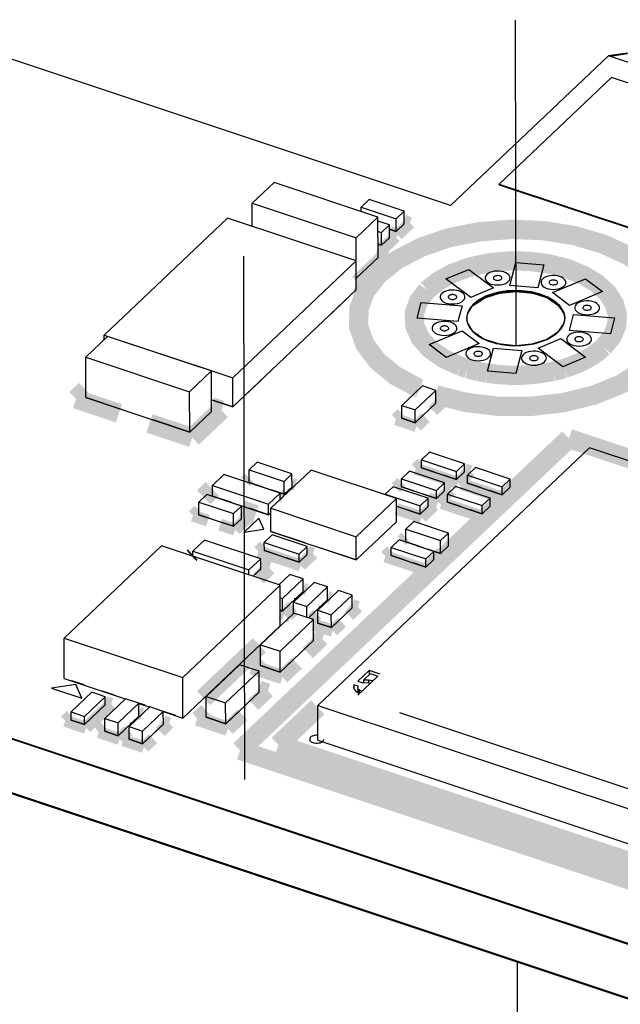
# Model space of a CAD drawing. Extents: x 0 to 1189, y 0 to 841.
# Tile 218 of 256: x 605 to 612, y 387 to 400. Entities that reach past the tile are written whole.
import ezdxf

# ---------------------------------------------------------------- set-up
doc = ezdxf.new("R2010")
doc.units = 0
doc.header["$LTSCALE"] = 65.395
doc.linetypes.add('DASHED', pattern=[0.2, 0.1, -0.1])
doc.layers.get('0').update_dxf_attribs({"linetype": 'CONTINUOUS'})
for name, color, linetype in [('ECAD_CC0402', 7, 'CONTINUOUS'), ('ECAD_CC0603', 7, 'CONTINUOUS'), ('ECAD_CC1206', 7, 'CONTINUOUS'), ('ECAD_FBGA_1D_20C_256SP_17W', 7, 'CONTINUOUS'), ('ECAD_FUSE_6D6_2SP_7D34W5D1', 7, 'CONTINUOUS'), ('ECAD_GOLD_FINGER_2D54_1X8S', 7, 'CONTINUOUS'), ('ECAD_LC0603', 7, 'CONTINUOUS'), ('ECAD_OSC_1D6X2D12_4SP_2D5W', 7, 'CONTINUOUS'), ('ECAD_RC0402', 7, 'CONTINUOUS'), ('ECAD_RC0603', 7, 'CONTINUOUS'), ('ECAD_SOP_1D27X5D28_8SP_3D9', 7, 'CONTINUOUS')]:
    doc.layers.add(name, color=color, linetype=linetype)

msp = doc.modelspace()

# ---------------------------------------------------------------- linework, layer by layer
at = {"color": 7, "linetype": 'DASHED'}
for p, q in [((607.027, 579.76), (607.491, 365.493)), ((610.791, 412.685), (610.828, 395.537)), ((610.845, 387.845), (610.982, 324.526))]:
    msp.add_line(p, q, dxfattribs=at)
at = {"color": 4, "linetype": 'Continuous'}
for p, q in [((558.784, 405.849), (625.272, 383.728)), ((558.784, 405.837), (625.272, 383.716)), ((558.785, 405.166), (625.273, 383.045)), ((558.785, 405.154), (625.274, 383.033)), ((610.013, 397.29), (604.224, 399.215)), ((611.985, 399.159), (610.013, 397.29)), ((618.454, 397.006), (611.985, 399.159))]:
    msp.add_line(p, q, dxfattribs=at)
at = {"color": 2, "linetype": 'Continuous'}
for p, q in [((612.225, 399.193), (611.985, 399.159)), ((612.225, 399.182), (612.009, 399.151)), ((610.295, 395.71), (610.306, 395.699)), ((610.306, 395.699), (610.32, 395.687)), ((611.326, 395.681), (611.341, 395.693)), ((611.341, 395.693), (611.349, 395.7)), ((611.349, 395.7), (611.354, 395.706))]:
    msp.add_line(p, q, dxfattribs=at)
at = {"color": 3, "linetype": 'Continuous'}
for p, q in [((609.431, 397.058), (609.331, 396.964)), ((609.331, 396.964), (609.249, 396.991)), ((609.149, 396.791), (609.105, 396.806)), ((609.249, 396.886), (609.149, 396.791)), ((609.105, 396.637), (608.833, 396.379)), ((608.834, 396.233), (608.47, 395.889)), ((607.653, 395.115), (607.29, 394.77)), ((605.91, 394.735), (605.452, 394.887)), ((607.29, 394.77), (607.023, 394.859)), ((609.829, 394.818), (609.732, 394.726)), ((607.023, 394.713), (606.751, 394.455)), ((606.751, 394.455), (606.292, 394.607)), ((609.57, 394.572), (609.402, 394.628)), ((609.666, 394.664), (609.57, 394.572)), ((609.812, 393.954), (609.65, 394.008)), ((610.186, 393.958), (610.086, 393.863)), ((607.656, 393.77), (607.494, 393.824)), ((610.086, 393.863), (609.924, 393.917)), ((607.93, 393.679), (607.768, 393.733)), ((608.03, 393.773), (607.93, 393.679)), ((609.563, 393.717), (609.4, 393.771)), ((609.936, 393.721), (609.836, 393.626)), ((610.386, 393.763), (610.223, 393.817)), ((610.659, 393.672), (610.497, 393.726)), ((610.759, 393.767), (610.659, 393.672)), ((607.279, 393.575), (607.034, 393.657)), ((609.836, 393.626), (609.674, 393.68)), ((610.136, 393.526), (609.974, 393.58)), ((607.737, 393.423), (607.493, 393.504)), ((609.358, 393.523), (609.336, 393.531)), ((609.632, 393.432), (609.47, 393.486)), ((609.732, 393.527), (609.632, 393.432)), ((610.409, 393.435), (610.247, 393.489)), ((610.509, 393.53), (610.409, 393.435)), ((607.027, 393.369), (606.865, 393.423)), ((607.3, 393.278), (607.138, 393.332)), ((607.4, 393.372), (607.3, 393.278)), ((607.765, 393.449), (607.737, 393.423)), ((609.336, 393.336), (609.118, 393.129)), ((608.194, 393.07), (607.766, 393.213)), ((609.614, 393.031), (609.451, 393.085)), ((607.846, 392.922), (607.684, 392.976)), ((608.832, 392.858), (608.404, 393.001)), ((609.05, 393.065), (608.832, 392.858)), ((609.887, 392.94), (609.725, 392.994)), ((609.987, 393.035), (609.887, 392.94)), ((608.119, 392.831), (607.957, 392.885)), ((608.219, 392.925), (608.119, 392.831)), ((609.432, 392.859), (609.27, 392.913)), ((609.805, 392.863), (609.705, 392.768)), ((607.637, 392.741), (607.544, 392.653)), ((609.705, 392.768), (609.543, 392.822)), ((608.073, 392.371), (608.062, 392.374)), ((608.169, 392.462), (608.073, 392.371)), ((608.475, 392.361), (608.379, 392.269)), ((607.91, 392.217), (607.882, 392.226)), ((608.007, 392.308), (607.91, 392.217)), ((608.379, 392.269), (608.368, 392.273)), ((608.781, 392.259), (608.684, 392.167)), ((608.312, 392.206), (608.235, 392.133)), ((608.618, 392.105), (608.522, 392.013)), ((608.522, 392.013), (608.354, 392.069)), ((608.3, 391.852), (608.154, 391.714)), ((607.882, 391.456), (607.637, 391.537)), ((608.027, 391.594), (607.882, 391.456)), ((605.43, 391.295), (605.277, 391.346)), ((605.812, 391.168), (605.659, 391.219)), ((607.618, 391.206), (607.473, 391.068)), ((605.695, 391.047), (605.598, 390.955)), ((606.194, 391.041), (606.041, 391.091)), ((605.532, 390.893), (605.436, 390.801)), ((606.115, 390.907), (606.019, 390.815)), ((606.576, 390.914), (606.424, 390.964)), ((607.201, 390.81), (606.956, 390.892)), ((607.346, 390.948), (607.201, 390.81)), ((605.436, 390.801), (605.268, 390.857)), ((605.953, 390.753), (605.856, 390.661)), ((606.019, 390.815), (606.008, 390.819)), ((606.421, 390.805), (606.324, 390.714)), ((605.856, 390.661), (605.688, 390.717)), ((606.258, 390.651), (606.162, 390.56)), ((606.162, 390.56), (605.994, 390.616))]:
    msp.add_line(p, q, dxfattribs=at)
at = {"color": 7, "linetype": 'Continuous'}
for p, q in [((610.753, 396.287), (610.827, 396.574)), ((610.827, 396.574), (611.179, 396.546)), ((611.179, 396.546), (611.105, 396.259)), ((609.955, 396.37), (610.24, 396.49)), ((610.24, 396.49), (610.549, 396.258)), ((610.264, 396.138), (609.955, 396.37)), ((611.105, 396.259), (610.753, 396.287)), ((611.286, 396.199), (611.699, 396.373)), ((611.699, 396.373), (611.912, 396.213)), ((610.549, 396.258), (610.264, 396.138)), ((611.499, 396.039), (611.286, 396.199)), ((611.912, 396.213), (611.499, 396.039)), ((609.594, 395.879), (609.645, 396.077)), ((609.645, 396.077), (610.156, 396.036)), ((610.226, 395.943), (610.301, 396.056)), ((610.156, 396.036), (610.105, 395.838)), ((610.215, 395.879), (610.226, 395.943)), ((611.5, 395.726), (611.55, 395.924)), ((611.55, 395.924), (612.061, 395.883)), ((610.105, 395.838), (609.594, 395.879)), ((610.224, 395.822), (610.215, 395.879)), ((610.295, 395.71), (610.224, 395.822)), ((611.43, 395.819), (611.354, 395.706)), ((611.44, 395.882), (611.43, 395.819)), ((612.061, 395.883), (612.01, 395.685)), ((609.743, 395.549), (610.156, 395.723)), ((610.156, 395.723), (610.369, 395.563)), ((610.43, 395.618), (610.295, 395.71)), ((611.354, 395.706), (611.215, 395.614)), ((611.34, 395.692), (611.349, 395.7)), ((611.349, 395.7), (611.355, 395.705)), ((612.01, 395.685), (611.5, 395.726)), ((609.956, 395.389), (609.743, 395.549)), ((610.369, 395.563), (609.956, 395.389)), ((610.613, 395.558), (610.43, 395.618)), ((610.822, 395.536), (610.613, 395.558)), ((611.029, 395.556), (610.822, 395.536)), ((611.215, 395.614), (611.029, 395.556)), ((611.107, 395.504), (611.391, 395.624)), ((611.391, 395.624), (611.7, 395.392)), ((610.476, 395.216), (610.55, 395.503)), ((610.55, 395.503), (610.902, 395.475)), ((610.902, 395.475), (610.828, 395.187)), ((611.415, 395.272), (611.107, 395.504)), ((611.7, 395.392), (611.415, 395.272)), ((610.828, 395.187), (610.476, 395.216)), ((611.749, 394.258), (608.352, 391.038)), ((617.466, 392.356), (611.749, 394.258)), ((607.614, 393.379), (607.432, 393.207)), ((607.676, 393.242), (607.614, 393.379)), ((607.432, 393.207), (607.676, 393.242)), ((608.994, 391.477), (608.853, 391.343)), ((608.925, 391.354), (609.012, 391.437)), ((609.131, 391.432), (608.994, 391.477)), ((608.994, 391.477), (608.994, 391.42)), ((609.012, 391.437), (609.104, 391.406)), ((605.327, 391.3), (605.022, 391.256)), ((605.022, 391.256), (605.404, 391.129)), ((605.404, 391.129), (605.327, 391.3)), ((608.804, 391.297), (608.8, 391.27)), ((608.8, 391.27), (608.805, 391.241)), ((608.858, 391.279), (608.804, 391.297)), ((608.804, 391.297), (608.804, 391.248)), ((608.805, 391.241), (608.834, 391.21)), ((608.853, 391.343), (608.915, 391.322)), ((608.854, 391.252), (608.858, 391.279)), ((608.87, 391.233), (608.854, 391.252)), ((608.854, 391.252), (608.854, 391.2)), ((608.915, 391.322), (608.968, 391.326)), ((608.986, 391.355), (608.925, 391.354)), ((608.925, 391.354), (608.925, 391.322)), ((608.968, 391.326), (609.009, 391.319)), ((609.036, 391.345), (608.986, 391.355)), ((608.986, 391.355), (608.986, 391.323)), ((609.009, 391.319), (609.011, 391.319)), ((609.038, 391.344), (609.036, 391.345)), ((609.036, 391.345), (609.036, 391.342)), ((608.834, 391.21), (608.873, 391.19)), ((608.9, 391.216), (608.87, 391.233)), ((608.87, 391.233), (608.87, 391.192)), ((608.873, 391.19), (608.875, 391.19)), ((608.902, 391.215), (608.9, 391.216)), ((608.9, 391.216), (608.9, 391.213)), ((608.352, 391.038), (614.069, 389.137)), ((608.353, 390.604), (608.352, 391.038)), ((608.353, 390.604), (614.07, 388.702))]:
    msp.add_line(p, q, dxfattribs=at)
for points, const_width in [([(609.504, 397.069), (609.431, 397.093)], 0.151), ([(612.602, 395.399), (612.739, 395.61), (612.799, 395.835), (612.775, 396.063), (612.668, 396.283), (612.484, 396.486), (612.23, 396.663), (611.922, 396.806), (611.563, 396.911), (611.174, 396.974), (610.769, 396.99), (610.367, 396.959), (609.984, 396.883), (609.643, 396.766), (609.345, 396.611), (609.108, 396.422)], 0.242), ([(609.249, 396.956), (609.349, 396.922)], 0.151), ([(609.349, 396.922), (609.504, 397.069)], 0.151), ([(609.168, 396.75), (609.322, 396.897)], 0.151), ([(609.322, 396.897), (609.249, 396.921)], 0.151), ([(609.227, 396.655), (608.864, 396.311)], 0.242), ([(609.105, 396.696), (609.227, 396.655)], 0.242), ([(609.105, 396.771), (609.168, 396.75)], 0.151), ([(611.922, 395.517), (612.027, 395.643), (612.088, 395.782), (612.098, 395.924), (612.06, 396.062), (611.973, 396.195), (611.84, 396.316), (611.671, 396.418), (611.466, 396.501), (611.236, 396.559), (610.994, 396.591), (610.742, 396.595), (610.492, 396.571), (610.26, 396.521), (610.046, 396.445), (609.863, 396.346), (609.718, 396.23)], 0.242), ([(609.108, 396.422), (608.949, 396.217), (608.866, 395.997), (608.864, 395.773), (608.941, 395.553), (609.096, 395.347), (609.321, 395.162), (609.608, 395.007)], 0.242), ([(608.864, 396.311), (608.834, 396.321)], 0.242), ([(609.718, 396.23), (609.611, 396.09), (609.559, 395.939), (609.566, 395.784), (609.632, 395.634), (609.753, 395.495), (609.925, 395.375), (610.139, 395.278)], 0.242), ([(611.434, 395.252), (611.529, 395.285), (611.623, 395.323), (611.709, 395.366), (611.786, 395.411), (611.858, 395.462), (611.922, 395.517)], 0.242), ([(609.828, 394.923), (610.204, 394.827), (610.607, 394.778), (611.019, 394.777), (611.423, 394.824), (611.807, 394.919), (612.142, 395.055), (612.421, 395.229)], 0.242), ([(610.139, 395.278), (610.15, 395.274), (610.165, 395.269), (610.181, 395.264), (610.196, 395.259), (610.208, 395.255), (610.225, 395.249)], 0.242), ([(610.225, 395.249), (610.245, 395.244), (610.265, 395.238), (610.285, 395.233), (610.309, 395.226), (610.329, 395.221), (610.352, 395.216)], 0.242), ([(610.352, 395.216), (610.369, 395.213), (610.39, 395.208), (610.406, 395.205), (610.427, 395.201), (610.444, 395.198), (610.466, 395.194)], 0.242), ([(610.466, 395.194), (610.6, 395.176), (610.741, 395.167), (610.878, 395.166), (611.02, 395.174), (611.155, 395.19), (611.292, 395.215)], 0.242), ([(611.292, 395.215), (611.312, 395.22), (611.337, 395.226), (611.361, 395.232), (611.385, 395.238), (611.409, 395.245), (611.434, 395.252)], 0.242), ([(605.33, 394.869), (605.451, 394.985)], 0.242), ([(609.608, 395.007), (609.625, 395)], 0.242), ([(605.865, 394.691), (605.33, 394.869)], 0.242), ([(607.145, 394.731), (606.782, 394.386)], 0.242), ([(607.023, 394.771), (607.145, 394.731)], 0.242), ([(609.791, 394.723), (609.902, 394.828)], 0.151), ([(609.902, 394.828), (609.829, 394.853)], 0.151), ([(606.782, 394.386), (606.247, 394.564)], 0.242), ([(609.402, 394.687), (609.329, 394.618)], 0.151), ([(609.329, 394.618), (609.588, 394.531)], 0.151), ([(609.588, 394.531), (609.7, 394.637)], 0.151), ([(607.38, 390.479), (611.492, 394.376)], 0.242), ([(611.492, 394.376), (618.413, 392.074)], 0.242), ([(609.65, 394.066), (609.577, 393.997)], 0.151), ([(609.577, 393.997), (610.104, 393.822)], 0.151), ([(607.494, 393.882), (607.446, 393.836)], 0.151), ([(610.104, 393.822), (610.259, 393.968)], 0.151), ([(610.223, 393.876), (610.15, 393.806)], 0.151), ([(610.259, 393.968), (610.186, 393.992)], 0.151), ([(607.034, 393.745), (606.925, 393.641)], 0.242), ([(608.073, 393.794), (608.03, 393.808)], 0.151), ([(609.4, 393.83), (609.327, 393.76)], 0.151), ([(610.009, 393.731), (609.936, 393.756)], 0.151), ([(610.15, 393.806), (610.678, 393.631)], 0.151), ([(610.678, 393.631), (610.832, 393.777)], 0.151), ([(610.832, 393.777), (610.759, 393.802)], 0.151), ([(607.883, 393.66), (607.918, 393.648)], 0.151), ([(609.731, 393.626), (609.855, 393.585)], 0.151), ([(609.855, 393.585), (610.009, 393.731)], 0.151), ([(609.974, 393.639), (609.901, 393.57)], 0.151), ([(607.4, 393.483), (607.574, 393.425)], 0.242), ([(609.65, 393.391), (609.805, 393.538)], 0.151), ([(609.805, 393.538), (609.732, 393.562)], 0.151), ([(609.901, 393.57), (610.428, 393.394)], 0.151), ([(610.428, 393.394), (610.582, 393.541)], 0.151), ([(610.582, 393.541), (610.509, 393.565)], 0.151), ([(606.864, 393.481), (606.791, 393.412)], 0.151), ([(606.791, 393.412), (606.979, 393.35)], 0.151), ([(607.319, 393.237), (607.473, 393.383)], 0.151), ([(607.473, 393.383), (607.4, 393.407)], 0.151), ([(609.336, 393.496), (609.65, 393.391)], 0.151), ([(607.132, 393.299), (607.319, 393.237)], 0.151), ([(609.451, 393.144), (609.403, 393.098)], 0.151), ([(607.683, 393.034), (607.611, 392.965)], 0.151), ([(609.906, 392.899), (610.06, 393.046)], 0.151), ([(610.06, 393.046), (609.987, 393.07)], 0.151), ([(606.788, 392.924), (606.773, 392.91)], 0.181), ([(607.611, 392.965), (608.138, 392.79)], 0.151), ([(608.138, 392.79), (608.292, 392.936)], 0.151), ([(608.292, 392.936), (608.219, 392.96)], 0.151), ([(609.27, 392.972), (609.197, 392.903)], 0.151), ([(609.197, 392.903), (609.724, 392.727)], 0.151), ([(609.805, 392.933), (609.906, 392.899)], 0.151), ([(609.878, 392.873), (609.805, 392.898)], 0.151), ([(607.613, 392.63), (607.747, 392.757)], 0.181), ([(607.747, 392.757), (607.638, 392.793)], 0.181), ([(609.724, 392.727), (609.878, 392.873)], 0.151), ([(608.21, 392.484), (608.169, 392.497)], 0.151), ([(608.515, 392.382), (608.475, 392.395)], 0.151), ([(607.929, 392.176), (608.04, 392.281)], 0.151), ([(608.854, 392.269), (608.781, 392.294)], 0.151), ([(607.882, 392.191), (607.929, 392.176)], 0.151), ([(608.048, 392.23), (607.975, 392.161)], 0.151), ([(607.975, 392.161), (608.008, 392.15)], 0.151), ([(608.281, 392.118), (608.346, 392.18)], 0.151), ([(608.742, 392.164), (608.854, 392.269)], 0.151), ([(608.354, 392.128), (608.299, 392.076)], 0.151), ([(608.299, 392.053), (608.54, 391.972)], 0.151), ([(608.54, 391.972), (608.652, 392.078)], 0.151), ([(608.299, 391.904), (608.409, 391.868)], 0.181), ([(607.621, 391.791), (606.924, 391.13)], 0.242), ([(608.409, 391.868), (608.228, 391.696)], 0.181), ([(607.637, 391.625), (607.528, 391.521)], 0.181), ([(607.528, 391.521), (607.91, 391.394)], 0.181), ([(607.91, 391.394), (608.091, 391.566)], 0.181), ([(607.546, 391.05), (607.728, 391.222)], 0.181), ([(607.728, 391.222), (607.618, 391.259)], 0.181), ([(605.454, 390.76), (605.768, 391.057)], 0.151), ([(605.768, 391.057), (605.695, 391.082)], 0.151), ([(607.859, 390.548), (608.352, 391.015)], 0.242), ([(605.268, 390.916), (605.195, 390.847)], 0.151), ([(606.155, 390.928), (606.115, 390.942)], 0.151), ([(606.846, 390.876), (606.956, 390.979)], 0.181), ([(607.41, 390.921), (607.228, 390.749)], 0.181), ([(605.195, 390.847), (605.454, 390.76)], 0.151), ([(606.383, 390.71), (606.494, 390.816)], 0.151), ([(606.494, 390.816), (606.421, 390.84)], 0.151), ([(607.228, 390.749), (606.846, 390.876)], 0.181), ([(605.688, 390.776), (605.615, 390.707)], 0.151), ([(605.615, 390.707), (605.875, 390.62)], 0.151), ([(605.875, 390.62), (605.986, 390.726)], 0.151), ([(605.994, 390.674), (605.921, 390.605)], 0.151), ([(605.921, 390.605), (606.18, 390.519)], 0.151), ([(606.18, 390.519), (606.292, 390.624)], 0.151), ([(614.178, 388.446), (607.859, 390.548)], 0.242), ([(614.3, 388.176), (607.38, 390.479)], 0.242)]:
    msp.add_lwpolyline(points, dxfattribs=dict(at, const_width=const_width))
at = {"color": 3, "linetype": 'Continuous'}
for points in [[(610.465, 396.425), (610.452, 396.408), (610.446, 396.39), (610.446, 396.372), (610.453, 396.354), (610.466, 396.338), (610.485, 396.323), (610.509, 396.311), (610.537, 396.302), (610.567, 396.297), (610.6, 396.295), (610.632, 396.296), (610.663, 396.302), (610.691, 396.311), (610.715, 396.323), (610.734, 396.338)], [(610.734, 396.338), (610.747, 396.353), (610.755, 396.37), (610.756, 396.387), (610.751, 396.404), (610.741, 396.42), (610.724, 396.435), (610.704, 396.448), (610.679, 396.458), (610.651, 396.465), (610.621, 396.469), (610.59, 396.469), (610.56, 396.466), (610.531, 396.46), (610.505, 396.451), (610.483, 396.439), (610.465, 396.425)], [(611.431, 396.282), (611.444, 396.297), (611.452, 396.314), (611.453, 396.332), (611.448, 396.348), (611.438, 396.365), (611.421, 396.38), (611.401, 396.392), (611.376, 396.402), (611.348, 396.409), (611.318, 396.413), (611.287, 396.414), (611.257, 396.411), (611.228, 396.405), (611.202, 396.395), (611.18, 396.383), (611.162, 396.369)], [(611.162, 396.369), (611.149, 396.353), (611.143, 396.335), (611.143, 396.317), (611.15, 396.299), (611.163, 396.282), (611.182, 396.268), (611.206, 396.256), (611.234, 396.246), (611.264, 396.241), (611.297, 396.239), (611.329, 396.241), (611.36, 396.246), (611.388, 396.255), (611.412, 396.267), (611.431, 396.282)], [(609.901, 396.187), (609.888, 396.17), (609.882, 396.152), (609.882, 396.134), (609.889, 396.116), (609.902, 396.1), (609.921, 396.085), (609.945, 396.073), (609.973, 396.064), (610.003, 396.059), (610.036, 396.057), (610.068, 396.058), (610.099, 396.064), (610.127, 396.073), (610.151, 396.085), (610.17, 396.1)], [(610.17, 396.1), (610.183, 396.115), (610.191, 396.132), (610.192, 396.149), (610.187, 396.166), (610.177, 396.182), (610.16, 396.197), (610.14, 396.21), (610.115, 396.22), (610.087, 396.227), (610.057, 396.231), (610.026, 396.231), (609.996, 396.228), (609.967, 396.222), (609.941, 396.213), (609.919, 396.201), (609.901, 396.187)], [(611.584, 396.053), (611.571, 396.036), (611.565, 396.018), (611.565, 396), (611.572, 395.982), (611.585, 395.966), (611.604, 395.951), (611.628, 395.939), (611.656, 395.93), (611.686, 395.924), (611.718, 395.922), (611.751, 395.924), (611.781, 395.93), (611.81, 395.939), (611.834, 395.951), (611.853, 395.965)], [(611.853, 395.965), (611.866, 395.981), (611.873, 395.998), (611.875, 396.015), (611.87, 396.032), (611.859, 396.048), (611.843, 396.063), (611.823, 396.075), (611.797, 396.086), (611.769, 396.093), (611.74, 396.097), (611.709, 396.097), (611.678, 396.094), (611.65, 396.088), (611.624, 396.079), (611.601, 396.067), (611.584, 396.053)], [(609.8, 395.795), (609.788, 395.778), (609.781, 395.76), (609.781, 395.742), (609.788, 395.724), (609.801, 395.708), (609.82, 395.693), (609.844, 395.681), (609.872, 395.672), (609.903, 395.666), (609.935, 395.664), (609.967, 395.666), (609.998, 395.672), (610.026, 395.681), (610.05, 395.693), (610.07, 395.707)], [(610.07, 395.707), (610.083, 395.723), (610.09, 395.74), (610.091, 395.757), (610.087, 395.774), (610.076, 395.79), (610.06, 395.805), (610.039, 395.818), (610.014, 395.828), (609.986, 395.835), (609.956, 395.839), (609.925, 395.839), (609.895, 395.836), (609.867, 395.83), (609.84, 395.821), (609.818, 395.809), (609.8, 395.795)], [(611.752, 395.573), (611.765, 395.589), (611.773, 395.606), (611.774, 395.623), (611.769, 395.64), (611.759, 395.656), (611.742, 395.671), (611.722, 395.683), (611.697, 395.694), (611.669, 395.701), (611.639, 395.704), (611.608, 395.705), (611.578, 395.702), (611.549, 395.696), (611.523, 395.687), (611.501, 395.675), (611.483, 395.66)], [(611.483, 395.66), (611.47, 395.644), (611.464, 395.626), (611.464, 395.608), (611.471, 395.59), (611.484, 395.574), (611.503, 395.559), (611.527, 395.547), (611.555, 395.538), (611.585, 395.532), (611.618, 395.53), (611.65, 395.532), (611.68, 395.538), (611.709, 395.547), (611.733, 395.558), (611.752, 395.573)], [(610.222, 395.478), (610.209, 395.462), (610.203, 395.444), (610.203, 395.426), (610.21, 395.408), (610.223, 395.391), (610.242, 395.377), (610.266, 395.365), (610.294, 395.355), (610.324, 395.35), (610.357, 395.348), (610.389, 395.35), (610.419, 395.355), (610.448, 395.364), (610.472, 395.376), (610.491, 395.391)], [(610.491, 395.391), (610.504, 395.406), (610.512, 395.423), (610.513, 395.441), (610.508, 395.457), (610.498, 395.474), (610.481, 395.489), (610.461, 395.501), (610.436, 395.511), (610.408, 395.518), (610.378, 395.522), (610.347, 395.523), (610.317, 395.52), (610.288, 395.514), (610.262, 395.504), (610.24, 395.492), (610.222, 395.478)], [(610.919, 395.422), (610.906, 395.406), (610.9, 395.388), (610.9, 395.37), (610.907, 395.352), (610.92, 395.336), (610.939, 395.321), (610.963, 395.309), (610.991, 395.3), (611.021, 395.294), (611.054, 395.292), (611.086, 395.294), (611.116, 395.3), (611.145, 395.309), (611.169, 395.321), (611.188, 395.335)], [(611.188, 395.335), (611.201, 395.351), (611.209, 395.368), (611.21, 395.385), (611.205, 395.402), (611.195, 395.418), (611.178, 395.433), (611.158, 395.445), (611.133, 395.456), (611.105, 395.463), (611.075, 395.467), (611.044, 395.467), (611.014, 395.464), (610.985, 395.458), (610.959, 395.449), (610.937, 395.437), (610.919, 395.422)], [(608.262, 390.642), (608.255, 390.633), (608.251, 390.623), (608.251, 390.613), (608.254, 390.603), (608.26, 390.594), (608.27, 390.586), (608.282, 390.579), (608.297, 390.573), (608.313, 390.57), (608.33, 390.568), (608.348, 390.568), (608.365, 390.57), (608.381, 390.573), (608.396, 390.579), (608.408, 390.586)], [(608.346, 390.667), (608.329, 390.667), (608.313, 390.665), (608.297, 390.661), (608.283, 390.656), (608.271, 390.65), (608.262, 390.642)], [(608.408, 390.586), (608.409, 390.587), (608.411, 390.588), (608.412, 390.589), (608.413, 390.59), (608.414, 390.591), (608.416, 390.592)], [(608.416, 390.592), (608.419, 390.595), (608.421, 390.598), (608.423, 390.601), (608.425, 390.605), (608.427, 390.608), (608.427, 390.612)]]:
    msp.add_lwpolyline(points, dxfattribs=at)
at = {"color": 7, "linetype": 'Continuous'}
for points in [[(610.647, 396.367), (610.651, 396.372), (610.653, 396.378), (610.654, 396.384), (610.652, 396.39), (610.649, 396.395), (610.643, 396.4), (610.636, 396.405), (610.627, 396.408), (610.618, 396.41), (610.608, 396.412), (610.597, 396.412), (610.587, 396.411), (610.577, 396.409), (610.568, 396.406), (610.56, 396.402), (610.554, 396.397)], [(610.554, 396.397), (610.55, 396.391), (610.548, 396.385), (610.548, 396.379), (610.55, 396.373), (610.555, 396.367), (610.561, 396.362), (610.569, 396.358), (610.579, 396.355), (610.589, 396.353), (610.6, 396.352), (610.611, 396.353), (610.622, 396.355), (610.632, 396.358), (610.64, 396.362), (610.647, 396.367)], [(611.251, 396.341), (611.247, 396.335), (611.245, 396.329), (611.245, 396.323), (611.247, 396.317), (611.252, 396.311), (611.258, 396.306), (611.266, 396.302), (611.276, 396.299), (611.286, 396.297), (611.297, 396.296), (611.308, 396.297), (611.319, 396.299), (611.329, 396.302), (611.337, 396.306), (611.344, 396.311)], [(611.344, 396.311), (611.348, 396.316), (611.35, 396.322), (611.351, 396.328), (611.349, 396.334), (611.346, 396.34), (611.34, 396.345), (611.333, 396.349), (611.324, 396.352), (611.315, 396.355), (611.305, 396.356), (611.294, 396.356), (611.284, 396.355), (611.274, 396.353), (611.265, 396.35), (611.257, 396.346), (611.251, 396.341)], [(610.083, 396.129), (610.087, 396.134), (610.089, 396.14), (610.09, 396.146), (610.088, 396.152), (610.085, 396.157), (610.079, 396.162), (610.072, 396.167), (610.063, 396.17), (610.054, 396.172), (610.044, 396.174), (610.033, 396.174), (610.023, 396.173), (610.013, 396.171), (610.004, 396.168), (609.996, 396.164), (609.99, 396.159)], [(611.419, 395.973), (611.377, 396.036), (611.313, 396.093), (611.229, 396.142), (611.132, 396.181), (611.022, 396.208), (610.904, 396.223), (610.784, 396.225), (610.664, 396.213), (610.552, 396.189), (610.451, 396.153), (610.363, 396.105), (610.293, 396.049)], [(611.411, 395.977), (611.359, 396.043), (611.284, 396.101), (611.188, 396.149), (611.075, 396.185), (610.953, 396.207), (610.826, 396.214), (610.696, 396.206), (610.574, 396.183), (610.464, 396.146), (610.369, 396.098), (610.293, 396.038)], [(610.301, 396.056), (610.441, 396.147), (610.626, 396.206), (610.833, 396.225), (611.042, 396.204), (611.225, 396.143), (611.36, 396.052), (611.432, 395.94), (611.44, 395.882)], [(610.301, 396.044), (610.441, 396.136), (610.626, 396.194), (610.834, 396.214), (611.042, 396.192), (611.225, 396.132), (611.36, 396.04), (611.432, 395.928), (611.438, 395.882)], [(609.99, 396.159), (609.986, 396.153), (609.984, 396.147), (609.984, 396.141), (609.986, 396.135), (609.99, 396.129), (609.997, 396.124), (610.005, 396.12), (610.015, 396.117), (610.025, 396.115), (610.036, 396.114), (610.047, 396.115), (610.058, 396.117), (610.068, 396.12), (610.076, 396.124), (610.083, 396.129)], [(610.293, 396.049), (610.264, 396.016), (610.24, 395.98), (610.224, 395.942), (610.216, 395.904), (610.215, 395.867), (610.221, 395.827)], [(611.765, 395.995), (611.77, 396), (611.772, 396.006), (611.773, 396.012), (611.771, 396.017), (611.767, 396.023), (611.762, 396.028), (611.755, 396.032), (611.746, 396.036), (611.736, 396.038), (611.726, 396.04), (611.716, 396.04), (611.705, 396.039), (611.696, 396.037), (611.687, 396.033), (611.679, 396.029), (611.673, 396.024)], [(611.426, 395.957), (611.425, 395.959), (611.424, 395.962), (611.423, 395.964), (611.422, 395.967), (611.421, 395.97), (611.419, 395.973)], [(611.441, 395.876), (611.441, 395.889), (611.44, 395.903), (611.438, 395.916), (611.435, 395.93), (611.431, 395.943), (611.426, 395.957)], [(611.673, 396.024), (611.669, 396.019), (611.666, 396.013), (611.666, 396.006), (611.669, 396), (611.673, 395.995), (611.68, 395.99), (611.688, 395.986), (611.698, 395.982), (611.708, 395.981), (611.719, 395.98), (611.73, 395.98), (611.741, 395.982), (611.75, 395.985), (611.759, 395.99), (611.765, 395.995)], [(610.221, 395.827), (610.223, 395.823), (610.224, 395.818), (610.226, 395.813), (610.228, 395.809), (610.229, 395.804), (610.232, 395.798)], [(610.232, 395.798), (610.237, 395.788), (610.243, 395.776), (610.249, 395.765), (610.257, 395.754), (610.264, 395.744), (610.274, 395.732)], [(611.378, 395.729), (611.386, 395.739), (611.394, 395.749), (611.402, 395.76), (611.408, 395.77), (611.414, 395.781), (611.42, 395.793)], [(611.42, 395.793), (611.422, 395.797), (611.425, 395.803), (611.427, 395.809), (611.429, 395.814), (611.431, 395.82), (611.433, 395.826)], [(611.433, 395.826), (611.435, 395.834), (611.437, 395.842), (611.439, 395.851), (611.44, 395.859), (611.441, 395.867), (611.441, 395.876)], [(609.889, 395.767), (609.885, 395.761), (609.883, 395.755), (609.883, 395.749), (609.885, 395.742), (609.89, 395.737), (609.896, 395.732), (609.904, 395.728), (609.914, 395.725), (609.924, 395.723), (609.936, 395.722), (609.947, 395.723), (609.957, 395.724), (609.967, 395.728), (609.975, 395.732), (609.982, 395.737)], [(609.982, 395.737), (609.986, 395.742), (609.989, 395.748), (609.989, 395.754), (609.988, 395.76), (609.984, 395.765), (609.978, 395.77), (609.971, 395.774), (609.963, 395.778), (609.953, 395.78), (609.943, 395.782), (609.932, 395.782), (609.922, 395.781), (609.912, 395.779), (609.903, 395.776), (609.895, 395.771), (609.889, 395.767)], [(610.274, 395.732), (610.279, 395.725), (610.285, 395.719), (610.291, 395.713), (610.298, 395.706), (610.304, 395.7), (610.313, 395.693)], [(610.313, 395.693), (610.315, 395.691), (610.317, 395.689), (610.32, 395.687), (610.323, 395.684), (610.326, 395.682), (610.329, 395.679)], [(610.329, 395.679), (610.419, 395.623), (610.53, 395.579), (610.656, 395.549), (610.791, 395.536), (610.928, 395.541), (611.057, 395.561), (611.179, 395.599)], [(611.179, 395.599), (611.21, 395.612), (611.239, 395.626), (611.267, 395.641), (611.293, 395.657), (611.317, 395.674), (611.34, 395.692)], [(611.355, 395.705), (611.358, 395.709), (611.362, 395.713), (611.367, 395.717), (611.37, 395.72), (611.374, 395.724), (611.378, 395.729)], [(611.572, 395.632), (611.568, 395.627), (611.566, 395.621), (611.566, 395.614), (611.568, 395.608), (611.572, 395.603), (611.579, 395.598), (611.587, 395.593), (611.597, 395.59), (611.607, 395.588), (611.618, 395.588), (611.629, 395.588), (611.64, 395.59), (611.65, 395.593), (611.658, 395.597), (611.664, 395.602)], [(611.664, 395.602), (611.669, 395.608), (611.671, 395.614), (611.672, 395.62), (611.67, 395.625), (611.667, 395.631), (611.661, 395.636), (611.654, 395.64), (611.645, 395.644), (611.636, 395.646), (611.626, 395.647), (611.615, 395.648), (611.605, 395.647), (611.595, 395.645), (611.586, 395.641), (611.578, 395.637), (611.572, 395.632)], [(610.311, 395.45), (610.307, 395.444), (610.304, 395.438), (610.305, 395.432), (610.307, 395.426), (610.311, 395.42), (610.318, 395.415), (610.326, 395.411), (610.336, 395.408), (610.346, 395.406), (610.357, 395.405), (610.368, 395.406), (610.379, 395.408), (610.388, 395.411), (610.397, 395.415), (610.403, 395.42)], [(610.403, 395.42), (610.408, 395.425), (610.41, 395.431), (610.411, 395.437), (610.409, 395.443), (610.406, 395.449), (610.4, 395.454), (610.393, 395.458), (610.384, 395.461), (610.375, 395.464), (610.365, 395.465), (610.354, 395.465), (610.344, 395.464), (610.334, 395.462), (610.325, 395.459), (610.317, 395.455), (610.311, 395.45)], [(611.008, 395.394), (611.004, 395.389), (611.001, 395.383), (611.002, 395.376), (611.004, 395.37), (611.008, 395.365), (611.015, 395.36), (611.023, 395.355), (611.033, 395.352), (611.043, 395.35), (611.054, 395.35), (611.065, 395.35), (611.076, 395.352), (611.085, 395.355), (611.094, 395.359), (611.1, 395.364)], [(611.1, 395.364), (611.105, 395.37), (611.107, 395.376), (611.108, 395.382), (611.106, 395.387), (611.103, 395.393), (611.097, 395.398), (611.09, 395.402), (611.081, 395.406), (611.072, 395.408), (611.062, 395.41), (611.051, 395.41), (611.041, 395.409), (611.031, 395.407), (611.022, 395.403), (611.014, 395.399), (611.008, 395.394)]]:
    msp.add_lwpolyline(points, dxfattribs=at)
at = {"color": 2, "linetype": 'Continuous'}
for points in [[(611.42, 395.97), (611.373, 396.038), (611.302, 396.1), (611.209, 396.151), (611.099, 396.19), (610.977, 396.215), (610.848, 396.225), (610.718, 396.22), (610.594, 396.199), (610.479, 396.164), (610.381, 396.116), (610.301, 396.056)], [(611.413, 395.972), (611.363, 396.037), (611.289, 396.096), (611.196, 396.145), (611.086, 396.182), (610.965, 396.205), (610.838, 396.214), (610.71, 396.207), (610.588, 396.186), (610.476, 396.151), (610.379, 396.103), (610.301, 396.045)], [(610.301, 396.056), (610.274, 396.027), (610.251, 395.996), (610.234, 395.965), (610.222, 395.932), (610.216, 395.9), (610.216, 395.866)], [(611.44, 395.87), (611.44, 395.886), (611.439, 395.903), (611.436, 395.919), (611.433, 395.936), (611.427, 395.953), (611.42, 395.97)], [(610.216, 395.866), (610.216, 395.862), (610.217, 395.857), (610.217, 395.853), (610.218, 395.848), (610.219, 395.843), (610.22, 395.838)], [(610.22, 395.838), (610.22, 395.836), (610.221, 395.833), (610.221, 395.831), (610.222, 395.827), (610.223, 395.825), (610.224, 395.822)], [(610.224, 395.822), (610.225, 395.817), (610.227, 395.813), (610.229, 395.808), (610.231, 395.803), (610.233, 395.798), (610.235, 395.793)], [(610.235, 395.793), (610.24, 395.784), (610.245, 395.774), (610.25, 395.765), (610.257, 395.755), (610.263, 395.746), (610.271, 395.737)], [(611.417, 395.788), (611.419, 395.792), (611.422, 395.798), (611.424, 395.803), (611.426, 395.809), (611.428, 395.813), (611.43, 395.82)], [(611.43, 395.82), (611.431, 395.821), (611.431, 395.823), (611.432, 395.826), (611.433, 395.828), (611.433, 395.83), (611.434, 395.834)], [(611.434, 395.834), (611.436, 395.84), (611.437, 395.846), (611.438, 395.852), (611.439, 395.858), (611.439, 395.864), (611.44, 395.87)], [(610.271, 395.737), (610.274, 395.732), (610.278, 395.728), (610.282, 395.724), (610.286, 395.72), (610.29, 395.715), (610.295, 395.71)], [(610.32, 395.687), (610.335, 395.675), (610.352, 395.663), (610.37, 395.651), (610.389, 395.64), (610.409, 395.629), (610.431, 395.618)], [(611.215, 395.615), (611.235, 395.624), (611.255, 395.635), (611.275, 395.646), (611.292, 395.657), (611.309, 395.669), (611.326, 395.681)], [(611.354, 395.706), (611.359, 395.71), (611.363, 395.714), (611.368, 395.719), (611.372, 395.724), (611.377, 395.729), (611.381, 395.734)], [(611.381, 395.734), (611.387, 395.742), (611.394, 395.751), (611.4, 395.76), (611.406, 395.769), (611.412, 395.778), (611.417, 395.788)], [(610.431, 395.618), (610.457, 395.606), (610.487, 395.594), (610.516, 395.584), (610.548, 395.574), (610.581, 395.565), (610.614, 395.558)], [(610.614, 395.558), (610.646, 395.552), (610.681, 395.546), (610.715, 395.542), (610.75, 395.539), (610.787, 395.537), (610.822, 395.536)], [(610.822, 395.536), (610.856, 395.537), (610.89, 395.538), (610.927, 395.541), (610.96, 395.545), (610.995, 395.55), (611.03, 395.556)], [(611.03, 395.556), (611.056, 395.562), (611.082, 395.568), (611.107, 395.575), (611.133, 395.583), (611.157, 395.591), (611.181, 395.6)], [(611.181, 395.6), (611.187, 395.602), (611.192, 395.604), (611.197, 395.607), (611.204, 395.61), (611.209, 395.612), (611.215, 395.615)]]:
    msp.add_lwpolyline(points, dxfattribs=at)
at = {"layer": 'ECAD_CC0402', "color": 7, "linetype": 'Continuous'}
for p, q in [((608.995, 397.362), (608.895, 397.268)), ((609.43, 397.217), (608.995, 397.362)), ((608.895, 397.268), (609.33, 397.123)), ((608.895, 397.213), (608.895, 397.268)), ((609.33, 397.123), (609.43, 397.217)), ((609.431, 397.058), (609.43, 397.217)), ((609.249, 397.045), (609.104, 397.093)), ((609.149, 396.951), (609.249, 397.045)), ((609.249, 396.886), (609.249, 397.045)), ((609.331, 396.964), (609.33, 397.123)), ((609.331, 396.964), (609.431, 397.058)), ((609.105, 396.965), (609.149, 396.951)), ((609.149, 396.791), (609.149, 396.951)), ((609.249, 396.991), (609.331, 396.964)), ((609.105, 396.806), (609.149, 396.791)), ((609.149, 396.791), (609.249, 396.886)), ((609.66, 395.033), (609.401, 394.788)), ((609.569, 394.732), (609.828, 394.977)), ((609.828, 394.977), (609.66, 395.033)), ((609.829, 394.818), (609.828, 394.977)), ((609.57, 394.572), (609.829, 394.818)), ((609.401, 394.788), (609.569, 394.732)), ((609.402, 394.628), (609.401, 394.788)), ((609.57, 394.572), (609.569, 394.732)), ((609.402, 394.628), (609.57, 394.572)), ((607.594, 394.078), (607.494, 393.983)), ((608.029, 393.933), (607.594, 394.078)), ((607.494, 393.983), (607.93, 393.838)), ((607.494, 393.824), (607.494, 393.983)), ((607.494, 393.824), (607.93, 393.679)), ((607.93, 393.838), (608.029, 393.933)), ((607.93, 393.679), (607.93, 393.838)), ((608.03, 393.773), (608.029, 393.933)), ((607.93, 393.679), (608.03, 393.773)), ((606.964, 393.676), (606.864, 393.582)), ((606.864, 393.582), (607.3, 393.437)), ((606.865, 393.423), (606.864, 393.582)), ((607.4, 393.531), (606.964, 393.676)), ((607.3, 393.437), (607.4, 393.531)), ((607.4, 393.372), (607.4, 393.531)), ((606.865, 393.423), (607.3, 393.278)), ((607.3, 393.278), (607.3, 393.437)), ((607.3, 393.278), (607.4, 393.372)), ((609.551, 393.339), (609.451, 393.244)), ((609.987, 393.194), (609.551, 393.339)), ((609.451, 393.244), (609.887, 393.1)), ((609.451, 393.085), (609.451, 393.244)), ((609.451, 393.085), (609.887, 392.94)), ((609.887, 393.1), (609.987, 393.194)), ((609.887, 392.94), (609.887, 393.1)), ((609.987, 393.035), (609.987, 393.194)), ((609.887, 392.94), (609.987, 393.035)), ((608.001, 392.677), (607.863, 392.547)), ((607.91, 392.376), (608.169, 392.621)), ((608.169, 392.621), (608.001, 392.677)), ((608.169, 392.462), (608.169, 392.621)), ((608.306, 392.576), (608.048, 392.33)), ((608.216, 392.274), (608.475, 392.52)), ((608.475, 392.52), (608.306, 392.576)), ((608.612, 392.474), (608.353, 392.229)), ((608.475, 392.361), (608.475, 392.52)), ((608.78, 392.418), (608.612, 392.474)), ((607.882, 392.385), (607.91, 392.376)), ((607.91, 392.217), (608.169, 392.462)), ((607.91, 392.217), (607.91, 392.376)), ((608.235, 392.133), (608.475, 392.361)), ((608.521, 392.173), (608.78, 392.418)), ((608.781, 392.259), (608.78, 392.418)), ((607.882, 392.226), (607.91, 392.217)), ((608.048, 392.33), (608.216, 392.274)), ((608.048, 392.187), (608.048, 392.33)), ((608.216, 392.14), (608.216, 392.274)), ((608.353, 392.229), (608.521, 392.173)), ((608.354, 392.069), (608.353, 392.229)), ((608.522, 392.013), (608.781, 392.259)), ((608.522, 392.013), (608.521, 392.173)), ((608.354, 392.069), (608.522, 392.013)), ((605.947, 391.122), (605.688, 390.876)), ((606.115, 391.066), (605.947, 391.122)), ((605.856, 390.821), (606.115, 391.066)), ((606.252, 391.02), (605.993, 390.775)), ((606.115, 390.907), (606.115, 391.066)), ((606.42, 390.964), (606.252, 391.02)), ((605.688, 390.876), (605.856, 390.821)), ((605.688, 390.717), (605.688, 390.876)), ((605.856, 390.661), (606.115, 390.907)), ((606.161, 390.719), (606.42, 390.964)), ((606.421, 390.805), (606.42, 390.964)), ((605.856, 390.661), (605.856, 390.821)), ((605.993, 390.775), (606.161, 390.719)), ((605.994, 390.616), (605.993, 390.775)), ((606.162, 390.56), (606.421, 390.805)), ((605.688, 390.717), (605.856, 390.661)), ((606.162, 390.56), (606.161, 390.719)), ((605.994, 390.616), (606.162, 390.56))]:
    msp.add_line(p, q, dxfattribs=at)
at = {"layer": 'ECAD_CC0603', "color": 7, "linetype": 'Continuous'}
for p, q in [((608.054, 392.194), (607.637, 391.798)), ((607.881, 391.716), (608.299, 392.112)), ((608.299, 392.112), (608.054, 392.194)), ((608.3, 391.852), (608.299, 392.112)), ((607.637, 391.798), (607.881, 391.716)), ((607.637, 391.537), (607.637, 391.798)), ((607.882, 391.456), (608.3, 391.852)), ((607.882, 391.456), (607.881, 391.716)), ((607.373, 391.548), (606.955, 391.152)), ((607.618, 391.467), (607.373, 391.548)), ((607.637, 391.537), (607.882, 391.456)), ((607.2, 391.071), (607.618, 391.467)), ((607.618, 391.206), (607.618, 391.467)), ((606.955, 391.152), (607.2, 391.071)), ((606.956, 390.892), (606.955, 391.152)), ((607.201, 390.81), (607.618, 391.206)), ((607.201, 390.81), (607.2, 391.071)), ((606.956, 390.892), (607.201, 390.81))]:
    msp.add_line(p, q, dxfattribs=at)
at = {"layer": 'ECAD_CC1206', "color": 7, "linetype": 'Continuous'}
for p, q in [((607.805, 397.576), (607.533, 397.318)), ((609.104, 397.144), (607.805, 397.576)), ((607.533, 397.318), (608.832, 396.886)), ((607.533, 397.028), (607.533, 397.318)), ((608.832, 396.886), (609.104, 397.144)), ((609.105, 396.637), (609.104, 397.144)), ((608.832, 396.595), (608.832, 396.886)), ((608.834, 396.38), (609.105, 396.637)), ((605.723, 395.652), (605.451, 395.394)), ((607.022, 395.22), (605.723, 395.652)), ((605.451, 395.394), (606.75, 394.961)), ((605.452, 394.887), (605.451, 395.394)), ((606.75, 394.961), (607.022, 395.22)), ((607.023, 394.713), (607.022, 395.22)), ((606.751, 394.455), (606.75, 394.961)), ((605.452, 394.887), (606.751, 394.455)), ((606.751, 394.455), (607.023, 394.713))]:
    msp.add_line(p, q, dxfattribs=at)
at = {"layer": 'ECAD_FBGA_1D_20C_256SP_17W', "color": 7, "linetype": 'Continuous'}
for p, q in [((609.104, 391.406), (608.854, 391.169)), ((609.375, 390.95), (613.835, 389.466))]:
    msp.add_line(p, q, dxfattribs=at)
at = {"layer": 'ECAD_FUSE_6D6_2SP_7D34W5D1', "color": 7, "linetype": 'Continuous'}
for p, q in [((607.224, 397.13), (605.68, 395.667)), ((608.833, 396.595), (607.224, 397.13)), ((607.289, 395.132), (608.833, 396.595)), ((608.834, 396.233), (608.833, 396.595)), ((607.29, 394.77), (608.834, 396.233)), ((605.68, 395.667), (607.289, 395.132)), ((605.68, 395.611), (605.68, 395.667)), ((607.29, 394.77), (607.289, 395.132)), ((607.023, 394.859), (607.29, 394.77))]:
    msp.add_line(p, q, dxfattribs=at)
at = {"layer": 'ECAD_GOLD_FINGER_2D54_1X8S', "color": 7, "linetype": 'Continuous'}
for p, q in [((612.026, 398.889), (610.618, 397.555)), ((618.008, 396.899), (612.026, 398.889)), ((610.618, 397.555), (616.601, 395.565)), ((610.619, 397.548), (610.618, 397.555)), ((610.619, 397.548), (616.601, 395.557))]:
    msp.add_line(p, q, dxfattribs=at)
at = {"layer": 'ECAD_LC0603', "color": 7, "linetype": 'Continuous'}
for p, q in [((607.179, 393.925), (607.034, 393.787)), ((607.882, 393.691), (607.179, 393.925)), ((607.034, 393.787), (607.737, 393.553)), ((607.034, 393.657), (607.034, 393.787)), ((607.034, 393.657), (607.737, 393.423)), ((607.737, 393.553), (607.882, 393.691)), ((607.883, 393.614), (607.882, 393.691)), ((607.737, 393.423), (607.737, 393.553)), ((607.737, 393.423), (607.765, 393.449))]:
    msp.add_line(p, q, dxfattribs=at)
at = {"layer": 'ECAD_OSC_1D6X2D12_4SP_2D5W', "color": 7, "linetype": 'Continuous'}
for p, q in [((608.269, 393.981), (607.765, 393.503)), ((609.336, 393.626), (608.269, 393.981)), ((608.832, 393.148), (609.336, 393.626)), ((609.337, 393.336), (609.336, 393.626)), ((607.765, 393.503), (608.832, 393.148)), ((607.766, 393.213), (607.765, 393.503)), ((608.833, 392.858), (609.337, 393.336)), ((607.766, 393.213), (608.833, 392.858)), ((608.833, 392.858), (608.832, 393.148))]:
    msp.add_line(p, q, dxfattribs=at)
at = {"layer": 'ECAD_RC0402', "color": 7, "linetype": 'Continuous'}
for p, q in [((609.75, 394.204), (609.65, 394.109)), ((610.186, 394.059), (609.75, 394.204)), ((609.65, 394.109), (610.086, 393.964)), ((609.65, 394.008), (609.65, 394.109)), ((609.5, 393.967), (609.4, 393.872)), ((609.936, 393.822), (609.5, 393.967)), ((609.65, 394.008), (610.086, 393.863)), ((610.086, 393.964), (610.186, 394.059)), ((610.086, 393.863), (610.086, 393.964)), ((610.086, 393.863), (610.186, 393.958)), ((610.186, 393.958), (610.186, 394.059)), ((610.323, 394.013), (610.223, 393.918)), ((610.759, 393.868), (610.323, 394.013)), ((609.4, 393.872), (609.836, 393.727)), ((609.4, 393.771), (609.4, 393.872)), ((609.836, 393.727), (609.936, 393.822)), ((609.936, 393.721), (609.936, 393.822)), ((610.223, 393.918), (610.659, 393.773)), ((610.223, 393.817), (610.223, 393.918)), ((610.659, 393.773), (610.759, 393.868)), ((610.759, 393.767), (610.759, 393.868)), ((609.296, 393.773), (609.196, 393.679)), ((609.731, 393.628), (609.296, 393.773)), ((609.4, 393.771), (609.836, 393.626)), ((609.836, 393.626), (609.836, 393.727)), ((609.836, 393.626), (609.936, 393.721)), ((610.073, 393.776), (609.973, 393.682)), ((610.509, 393.631), (610.073, 393.776)), ((610.223, 393.817), (610.659, 393.672)), ((610.659, 393.672), (610.659, 393.773)), ((610.659, 393.672), (610.759, 393.767)), ((609.196, 393.679), (609.632, 393.534)), ((609.196, 393.672), (609.196, 393.679)), ((609.632, 393.534), (609.731, 393.628)), ((609.732, 393.527), (609.731, 393.628)), ((609.973, 393.682), (610.409, 393.537)), ((609.974, 393.58), (609.973, 393.682)), ((609.974, 393.58), (610.409, 393.435)), ((610.409, 393.537), (610.509, 393.631)), ((610.509, 393.53), (610.509, 393.631)), ((609.336, 393.531), (609.632, 393.432)), ((609.632, 393.432), (609.632, 393.534)), ((609.632, 393.432), (609.732, 393.527)), ((610.409, 393.435), (610.409, 393.537)), ((610.409, 393.435), (610.509, 393.53)), ((607.783, 393.172), (607.683, 393.077)), ((608.219, 393.027), (607.783, 393.172)), ((609.369, 393.109), (609.269, 393.014)), ((609.805, 392.964), (609.369, 393.109)), ((607.683, 393.077), (608.119, 392.932)), ((607.684, 392.976), (607.683, 393.077)), ((607.684, 392.976), (608.119, 392.831)), ((608.119, 392.932), (608.219, 393.027)), ((608.219, 392.925), (608.219, 393.027)), ((609.269, 393.014), (609.705, 392.87)), ((609.27, 392.913), (609.269, 393.014)), ((609.705, 392.87), (609.805, 392.964)), ((609.805, 392.863), (609.805, 392.964)), ((608.119, 392.831), (608.119, 392.932)), ((608.119, 392.831), (608.219, 392.925)), ((609.27, 392.913), (609.705, 392.768)), ((609.705, 392.768), (609.705, 392.87)), ((609.705, 392.768), (609.805, 392.863)), ((605.526, 391.204), (605.267, 390.958)), ((605.436, 390.903), (605.694, 391.148)), ((605.694, 391.148), (605.526, 391.204)), ((605.695, 391.047), (605.694, 391.148)), ((605.436, 390.801), (605.695, 391.047)), ((605.267, 390.958), (605.436, 390.903)), ((605.268, 390.857), (605.267, 390.958)), ((605.436, 390.801), (605.436, 390.903)), ((605.268, 390.857), (605.436, 390.801))]:
    msp.add_line(p, q, dxfattribs=at)
at = {"layer": 'ECAD_RC0603', "color": 7, "linetype": 'Continuous'}
for p, q in [((606.934, 393.106), (606.788, 392.967)), ((607.638, 392.872), (606.934, 393.106)), ((606.788, 392.967), (607.492, 392.733)), ((606.788, 392.905), (606.788, 392.967)), ((607.492, 392.733), (607.638, 392.872)), ((607.638, 392.741), (607.638, 392.872)), ((607.492, 392.67), (607.492, 392.733)), ((607.545, 392.653), (607.638, 392.741))]:
    msp.add_line(p, q, dxfattribs=at)
at = {"layer": 'ECAD_SOP_1D27X5D28_8SP_3D9', "color": 7, "linetype": 'Continuous'}
for p, q in [((606.399, 393.034), (605.182, 391.88)), ((607.882, 392.541), (606.399, 393.034)), ((606.665, 391.387), (607.882, 392.541)), ((607.883, 392.034), (607.882, 392.541)), ((606.666, 390.881), (607.883, 392.034)), ((605.182, 391.88), (606.665, 391.387)), ((605.183, 391.374), (605.182, 391.88)), ((605.183, 391.374), (605.945, 391.12)), ((606.666, 390.881), (606.665, 391.387)), ((606.115, 391.064), (606.251, 391.019)), ((606.42, 390.962), (606.666, 390.881))]:
    msp.add_line(p, q, dxfattribs=at)

doc.saveas('drawing.dxf')
